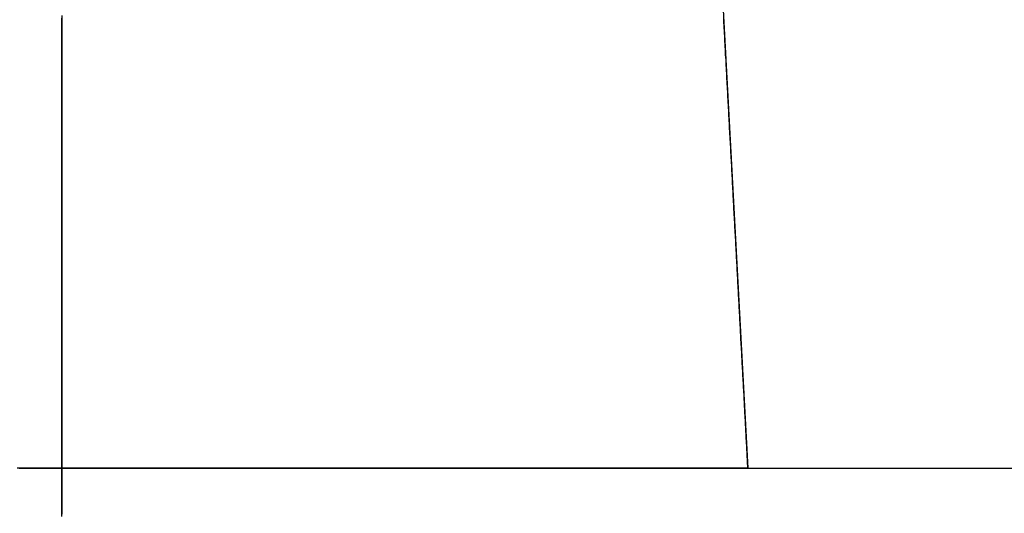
# Model space of a CAD drawing. Extents: x -4.4 to 4.4, y -6.1 to 5.8.
# Tile 13 of 157: x 3.831 to 3.9716, y -4.3195 to -4.2489. Entities that reach past the tile are written whole.
import ezdxf

# ---------------------------------------------------------------- set-up
doc = ezdxf.new("R2010")
doc.units = 0
doc.layers.get('0').update_dxf_attribs({"linetype": 'CONTINUOUS'})

# ---------------------------------------------------------------- blocks, each defined once
blk = doc.blocks.new('*U1')
at = {"extrusion": (0.998558, 0.053686, 0)}
for p, q in [((3.93, -4.22, 5.31), (3.935, -4.313, 5.31)), ((3.935, -4.313, 5.31), (3.935, -4.313, 5.36936))]:
    blk.add_line(p, q, dxfattribs=at)
for p, q in [((3.93, -4.22, 5.31), (3.935, -4.313, 5.31)), ((3.935, -4.313, 5.31), (3.975, -4.313, 5.31))]:
    blk.add_line(p, q)
at = {"extrusion": (0, 1, 0)}
for q in [(3.935, -4.313, 5.36936), (3.975, -4.313, 5.31)]:
    blk.add_line((3.935, -4.313, 5.31), q, dxfattribs=at)
for points in [[(3.837, -4.24834, 4.97589), (3.837, -4.24902, 4.97604), (3.837, -4.2497, 4.9762), (3.837, -4.25038, 4.97636), (3.837, -4.25106, 4.97652), (3.837, -4.25174, 4.97668), (3.837, -4.25241, 4.97684), (3.837, -4.25309, 4.97701), (3.837, -4.25376, 4.97718), (3.837, -4.25444, 4.97735), (3.837, -4.25511, 4.97752), (3.837, -4.25578, 4.97769), (3.837, -4.25645, 4.97787), (3.837, -4.25712, 4.97805), (3.837, -4.25779, 4.97823), (3.837, -4.25845, 4.97841), (3.837, -4.25912, 4.97859), (3.837, -4.25978, 4.97877), (3.837, -4.26045, 4.97896), (3.837, -4.26111, 4.97915), (3.837, -4.26177, 4.97934), (3.837, -4.26243, 4.97953), (3.837, -4.26308, 4.97972), (3.837, -4.26374, 4.97992), (3.837, -4.26439, 4.98011), (3.837, -4.26504, 4.98031), (3.837, -4.2657, 4.98051), (3.837, -4.26634, 4.98071), (3.837, -4.26699, 4.98091), (3.837, -4.26764, 4.98112), (3.837, -4.26828, 4.98132), (3.837, -4.26892, 4.98153), (3.837, -4.26957, 4.98174), (3.837, -4.2702, 4.98195), (3.837, -4.27084, 4.98216), (3.837, -4.27148, 4.98237), (3.837, -4.27211, 4.98259), (3.837, -4.27274, 4.98281), (3.837, -4.27337, 4.98302), (3.837, -4.274, 4.98324), (3.837, -4.27462, 4.98346), (3.837, -4.27525, 4.98368), (3.837, -4.27587, 4.98391), (3.837, -4.27649, 4.98413), (3.837, -4.27711, 4.98436), (3.837, -4.27772, 4.98459), (3.837, -4.27833, 4.98482), (3.837, -4.27895, 4.98505), (3.837, -4.27955, 4.98528), (3.837, -4.28016, 4.98551), (3.837, -4.28076, 4.98574), (3.837, -4.28137, 4.98598), (3.837, -4.28196, 4.98621), (3.837, -4.28256, 4.98645), (3.837, -4.28316, 4.98669), (3.837, -4.28376, 4.98694), (3.837, -4.28437, 4.98719), (3.837, -4.28498, 4.98744), (3.837, -4.28559, 4.9877), (3.837, -4.2862, 4.98796), (3.837, -4.28681, 4.98822), (3.837, -4.28743, 4.98848), (3.837, -4.28805, 4.98875), (3.837, -4.28867, 4.98903), (3.837, -4.28929, 4.9893), (3.837, -4.28991, 4.98958), (3.837, -4.29053, 4.98986), (3.837, -4.29116, 4.99014), (3.837, -4.29178, 4.99043), (3.837, -4.29241, 4.99072), (3.837, -4.29304, 4.99101), (3.837, -4.29366, 4.99131), (3.837, -4.29429, 4.99161), (3.837, -4.29492, 4.99191), (3.837, -4.29555, 4.99221), (3.837, -4.29618, 4.99252), (3.837, -4.29681, 4.99282), (3.837, -4.29744, 4.99313), (3.837, -4.29807, 4.99345), (3.837, -4.2987, 4.99376), (3.837, -4.29933, 4.99408), (3.837, -4.29996, 4.9944), (3.837, -4.30059, 4.99472), (3.837, -4.30121, 4.99504), (3.837, -4.30184, 4.99536), (3.837, -4.30246, 4.99569), (3.837, -4.30309, 4.99602), (3.837, -4.30371, 4.99635), (3.837, -4.30433, 4.99668), (3.837, -4.30495, 4.99701), (3.837, -4.30557, 4.99735), (3.837, -4.30619, 4.99768), (3.837, -4.3068, 4.99802), (3.837, -4.30741, 4.99836), (3.837, -4.30802, 4.9987), (3.837, -4.30863, 4.99904), (3.837, -4.30924, 4.99938), (3.837, -4.30984, 4.99972), (3.837, -4.31044, 5.00007), (3.837, -4.31104, 5.00041), (3.837, -4.31163, 5.00076), (3.837, -4.31223, 5.00111), (3.837, -4.31281, 5.00146), (3.837, -4.3134, 5.0018), (3.837, -4.31398, 5.00215), (3.837, -4.31456, 5.0025), (3.837, -4.31514, 5.00285), (3.837, -4.31571, 5.0032), (3.837, -4.31628, 5.00356), (3.837, -4.31684, 5.00391), (3.837, -4.3174, 5.00426), (3.837, -4.31796, 5.00461), (3.837, -4.31851, 5.00496), (3.837, -4.31906, 5.00532), (3.837, -4.3196, 5.00567)], [(3.837, -4.31991, 5.33434), (3.837, -4.31937, 5.33469), (3.837, -4.31882, 5.33504), (3.837, -4.31827, 5.33539), (3.837, -4.31772, 5.33574), (3.837, -4.31716, 5.3361), (3.837, -4.3166, 5.33645), (3.837, -4.31604, 5.3368), (3.837, -4.31547, 5.33715), (3.837, -4.31489, 5.3375), (3.837, -4.31432, 5.33785), (3.837, -4.31373, 5.3382), (3.837, -4.31315, 5.33855), (3.837, -4.31256, 5.3389), (3.837, -4.31197, 5.33925), (3.837, -4.31138, 5.33959), (3.837, -4.31078, 5.33994), (3.837, -4.31018, 5.34028), (3.837, -4.30958, 5.34063), (3.837, -4.30898, 5.34097), (3.837, -4.30837, 5.34131), (3.837, -4.30776, 5.34165), (3.837, -4.30715, 5.34199), (3.837, -4.30654, 5.34233), (3.837, -4.30592, 5.34267), (3.837, -4.30531, 5.343), (3.837, -4.30469, 5.34334), (3.837, -4.30407, 5.34367), (3.837, -4.30344, 5.344), (3.837, -4.30282, 5.34433), (3.837, -4.3022, 5.34466), (3.837, -4.30157, 5.34498), (3.837, -4.30095, 5.3453), (3.837, -4.30032, 5.34563), (3.837, -4.29969, 5.34595), (3.837, -4.29906, 5.34626), (3.837, -4.29843, 5.34658), (3.837, -4.2978, 5.34689), (3.837, -4.29717, 5.3472), (3.837, -4.29654, 5.34751), (3.837, -4.29591, 5.34782), (3.837, -4.29528, 5.34812), (3.837, -4.29465, 5.34843), (3.837, -4.29403, 5.34873), (3.837, -4.2934, 5.34902), (3.837, -4.29277, 5.34932), (3.837, -4.29214, 5.34961), (3.837, -4.29152, 5.3499), (3.837, -4.29089, 5.35018), (3.837, -4.29027, 5.35047), (3.837, -4.28964, 5.35075), (3.837, -4.28902, 5.35102), (3.837, -4.2884, 5.3513), (3.837, -4.28778, 5.35157), (3.837, -4.28717, 5.35184), (3.837, -4.28655, 5.3521), (3.837, -4.28594, 5.35236), (3.837, -4.28533, 5.35262), (3.837, -4.28472, 5.35287), (3.837, -4.28411, 5.35312), (3.837, -4.28351, 5.35337), (3.837, -4.28291, 5.35361), (3.837, -4.28231, 5.35385), (3.837, -4.28171, 5.35409), (3.837, -4.28111, 5.35433), (3.837, -4.28051, 5.35456), (3.837, -4.2799, 5.3548), (3.837, -4.27929, 5.35503), (3.837, -4.27869, 5.35526), (3.837, -4.27807, 5.35549), (3.837, -4.27746, 5.35572), (3.837, -4.27684, 5.35594), (3.837, -4.27623, 5.35617), (3.837, -4.27561, 5.35639), (3.837, -4.27498, 5.35662), (3.837, -4.27436, 5.35684), (3.837, -4.27373, 5.35706), (3.837, -4.2731, 5.35728), (3.837, -4.27247, 5.35749), (3.837, -4.27184, 5.35771), (3.837, -4.27121, 5.35792), (3.837, -4.27057, 5.35813), (3.837, -4.26993, 5.35835), (3.837, -4.26929, 5.35856), (3.837, -4.26865, 5.35876), (3.837, -4.26801, 5.35897), (3.837, -4.26736, 5.35918), (3.837, -4.26672, 5.35938), (3.837, -4.26607, 5.35958), (3.837, -4.26542, 5.35978), (3.837, -4.26477, 5.35998), (3.837, -4.26411, 5.36018), (3.837, -4.26346, 5.36037), (3.837, -4.2628, 5.36057), (3.837, -4.26214, 5.36076), (3.837, -4.26149, 5.36095), (3.837, -4.26083, 5.36114), (3.837, -4.26016, 5.36133), (3.837, -4.2595, 5.36151), (3.837, -4.25884, 5.36169), (3.837, -4.25817, 5.36188), (3.837, -4.2575, 5.36206), (3.837, -4.25683, 5.36223), (3.837, -4.25617, 5.36241), (3.837, -4.25549, 5.36259), (3.837, -4.25482, 5.36276), (3.837, -4.25415, 5.36293), (3.837, -4.25348, 5.3631), (3.837, -4.2528, 5.36327), (3.837, -4.25213, 5.36343), (3.837, -4.25145, 5.3636), (3.837, -4.25077, 5.36376), (3.837, -4.25009, 5.36392), (3.837, -4.24941, 5.36407), (3.837, -4.24873, 5.36423)], [(3.837, -4.24834, 4.97589), (3.837, -4.24902, 4.97604), (3.837, -4.2497, 4.9762), (3.837, -4.25038, 4.97636), (3.837, -4.25106, 4.97652), (3.837, -4.25174, 4.97668), (3.837, -4.25241, 4.97684), (3.837, -4.25309, 4.97701), (3.837, -4.25376, 4.97718), (3.837, -4.25444, 4.97735), (3.837, -4.25511, 4.97752), (3.837, -4.25578, 4.97769), (3.837, -4.25645, 4.97787), (3.837, -4.25712, 4.97805), (3.837, -4.25779, 4.97823), (3.837, -4.25845, 4.97841), (3.837, -4.25912, 4.97859), (3.837, -4.25978, 4.97877), (3.837, -4.26045, 4.97896), (3.837, -4.26111, 4.97915), (3.837, -4.26177, 4.97934), (3.837, -4.26243, 4.97953), (3.837, -4.26308, 4.97972), (3.837, -4.26374, 4.97992), (3.837, -4.26439, 4.98011), (3.837, -4.26504, 4.98031), (3.837, -4.2657, 4.98051), (3.837, -4.26634, 4.98071), (3.837, -4.26699, 4.98091), (3.837, -4.26764, 4.98112), (3.837, -4.26828, 4.98132), (3.837, -4.26892, 4.98153), (3.837, -4.26957, 4.98174), (3.837, -4.2702, 4.98195), (3.837, -4.27084, 4.98216), (3.837, -4.27148, 4.98237), (3.837, -4.27211, 4.98259), (3.837, -4.27274, 4.98281), (3.837, -4.27337, 4.98302), (3.837, -4.274, 4.98324), (3.837, -4.27462, 4.98346), (3.837, -4.27525, 4.98368), (3.837, -4.27587, 4.98391), (3.837, -4.27649, 4.98413), (3.837, -4.27711, 4.98436), (3.837, -4.27772, 4.98459), (3.837, -4.27833, 4.98482), (3.837, -4.27895, 4.98505), (3.837, -4.27955, 4.98528), (3.837, -4.28016, 4.98551), (3.837, -4.28076, 4.98574), (3.837, -4.28137, 4.98598), (3.837, -4.28196, 4.98621), (3.837, -4.28256, 4.98645), (3.837, -4.28316, 4.98669), (3.837, -4.28376, 4.98694), (3.837, -4.28437, 4.98719), (3.837, -4.28498, 4.98744), (3.837, -4.28559, 4.9877), (3.837, -4.2862, 4.98796), (3.837, -4.28681, 4.98822), (3.837, -4.28743, 4.98848), (3.837, -4.28805, 4.98875), (3.837, -4.28867, 4.98903), (3.837, -4.28929, 4.9893), (3.837, -4.28991, 4.98958), (3.837, -4.29053, 4.98986), (3.837, -4.29116, 4.99014), (3.837, -4.29178, 4.99043), (3.837, -4.29241, 4.99072), (3.837, -4.29304, 4.99101), (3.837, -4.29366, 4.99131), (3.837, -4.29429, 4.99161), (3.837, -4.29492, 4.99191), (3.837, -4.29555, 4.99221), (3.837, -4.29618, 4.99252), (3.837, -4.29681, 4.99282), (3.837, -4.29744, 4.99313), (3.837, -4.29807, 4.99345), (3.837, -4.2987, 4.99376), (3.837, -4.29933, 4.99408), (3.837, -4.29996, 4.9944), (3.837, -4.30059, 4.99472), (3.837, -4.30121, 4.99504), (3.837, -4.30184, 4.99536), (3.837, -4.30246, 4.99569), (3.837, -4.30309, 4.99602), (3.837, -4.30371, 4.99635), (3.837, -4.30433, 4.99668), (3.837, -4.30495, 4.99701), (3.837, -4.30557, 4.99735), (3.837, -4.30619, 4.99768), (3.837, -4.3068, 4.99802), (3.837, -4.30741, 4.99836), (3.837, -4.30802, 4.9987), (3.837, -4.30863, 4.99904), (3.837, -4.30924, 4.99938), (3.837, -4.30984, 4.99972), (3.837, -4.31044, 5.00007), (3.837, -4.31104, 5.00041), (3.837, -4.31163, 5.00076), (3.837, -4.31223, 5.00111), (3.837, -4.31281, 5.00146), (3.837, -4.3134, 5.0018), (3.837, -4.31398, 5.00215), (3.837, -4.31456, 5.0025), (3.837, -4.31514, 5.00285), (3.837, -4.31571, 5.0032), (3.837, -4.31628, 5.00356), (3.837, -4.31684, 5.00391), (3.837, -4.3174, 5.00426), (3.837, -4.31796, 5.00461), (3.837, -4.31851, 5.00496), (3.837, -4.31906, 5.00532), (3.837, -4.3196, 5.00567)], [(3.837, -4.31991, 5.33434), (3.837, -4.31937, 5.33469), (3.837, -4.31882, 5.33504), (3.837, -4.31827, 5.33539), (3.837, -4.31772, 5.33574), (3.837, -4.31716, 5.3361), (3.837, -4.3166, 5.33645), (3.837, -4.31604, 5.3368), (3.837, -4.31547, 5.33715), (3.837, -4.31489, 5.3375), (3.837, -4.31432, 5.33785), (3.837, -4.31373, 5.3382), (3.837, -4.31315, 5.33855), (3.837, -4.31256, 5.3389), (3.837, -4.31197, 5.33925), (3.837, -4.31138, 5.33959), (3.837, -4.31078, 5.33994), (3.837, -4.31018, 5.34028), (3.837, -4.30958, 5.34063), (3.837, -4.30898, 5.34097), (3.837, -4.30837, 5.34131), (3.837, -4.30776, 5.34165), (3.837, -4.30715, 5.34199), (3.837, -4.30654, 5.34233), (3.837, -4.30592, 5.34267), (3.837, -4.30531, 5.343), (3.837, -4.30469, 5.34334), (3.837, -4.30407, 5.34367), (3.837, -4.30344, 5.344), (3.837, -4.30282, 5.34433), (3.837, -4.3022, 5.34466), (3.837, -4.30157, 5.34498), (3.837, -4.30095, 5.3453), (3.837, -4.30032, 5.34563), (3.837, -4.29969, 5.34595), (3.837, -4.29906, 5.34626), (3.837, -4.29843, 5.34658), (3.837, -4.2978, 5.34689), (3.837, -4.29717, 5.3472), (3.837, -4.29654, 5.34751), (3.837, -4.29591, 5.34782), (3.837, -4.29528, 5.34812), (3.837, -4.29465, 5.34843), (3.837, -4.29403, 5.34873), (3.837, -4.2934, 5.34902), (3.837, -4.29277, 5.34932), (3.837, -4.29214, 5.34961), (3.837, -4.29152, 5.3499), (3.837, -4.29089, 5.35018), (3.837, -4.29027, 5.35047), (3.837, -4.28964, 5.35075), (3.837, -4.28902, 5.35102), (3.837, -4.2884, 5.3513), (3.837, -4.28778, 5.35157), (3.837, -4.28717, 5.35184), (3.837, -4.28655, 5.3521), (3.837, -4.28594, 5.35236), (3.837, -4.28533, 5.35262), (3.837, -4.28472, 5.35287), (3.837, -4.28411, 5.35312), (3.837, -4.28351, 5.35337), (3.837, -4.28291, 5.35361), (3.837, -4.28231, 5.35385), (3.837, -4.28171, 5.35409), (3.837, -4.28111, 5.35433), (3.837, -4.28051, 5.35456), (3.837, -4.2799, 5.3548), (3.837, -4.27929, 5.35503), (3.837, -4.27869, 5.35526), (3.837, -4.27807, 5.35549), (3.837, -4.27746, 5.35572), (3.837, -4.27684, 5.35594), (3.837, -4.27623, 5.35617), (3.837, -4.27561, 5.35639), (3.837, -4.27498, 5.35662), (3.837, -4.27436, 5.35684), (3.837, -4.27373, 5.35706), (3.837, -4.2731, 5.35728), (3.837, -4.27247, 5.35749), (3.837, -4.27184, 5.35771), (3.837, -4.27121, 5.35792), (3.837, -4.27057, 5.35813), (3.837, -4.26993, 5.35835), (3.837, -4.26929, 5.35856), (3.837, -4.26865, 5.35876), (3.837, -4.26801, 5.35897), (3.837, -4.26736, 5.35918), (3.837, -4.26672, 5.35938), (3.837, -4.26607, 5.35958), (3.837, -4.26542, 5.35978), (3.837, -4.26477, 5.35998), (3.837, -4.26411, 5.36018), (3.837, -4.26346, 5.36037), (3.837, -4.2628, 5.36057), (3.837, -4.26214, 5.36076), (3.837, -4.26149, 5.36095), (3.837, -4.26083, 5.36114), (3.837, -4.26016, 5.36133), (3.837, -4.2595, 5.36151), (3.837, -4.25884, 5.36169), (3.837, -4.25817, 5.36188), (3.837, -4.2575, 5.36206), (3.837, -4.25683, 5.36223), (3.837, -4.25617, 5.36241), (3.837, -4.25549, 5.36259), (3.837, -4.25482, 5.36276), (3.837, -4.25415, 5.36293), (3.837, -4.25348, 5.3631), (3.837, -4.2528, 5.36327), (3.837, -4.25213, 5.36343), (3.837, -4.25145, 5.3636), (3.837, -4.25077, 5.36376), (3.837, -4.25009, 5.36392), (3.837, -4.24941, 5.36407), (3.837, -4.24873, 5.36423)], [(3.935, -4.313, 5.36936), (3.93498, -4.31267, 5.36951), (3.93496, -4.31235, 5.36966), (3.93495, -4.31202, 5.36982), (3.93493, -4.3117, 5.36997), (3.93491, -4.31137, 5.37012), (3.93489, -4.31104, 5.37027), (3.93488, -4.31072, 5.37042), (3.93486, -4.31039, 5.37056), (3.93484, -4.31007, 5.37071), (3.93483, -4.30975, 5.37086), (3.93481, -4.30942, 5.371), (3.93479, -4.3091, 5.37115), (3.93477, -4.30877, 5.37129), (3.93476, -4.30845, 5.37144), (3.93474, -4.30812, 5.37158), (3.93472, -4.3078, 5.37172), (3.9347, -4.30747, 5.37187), (3.93469, -4.30715, 5.37201), (3.93467, -4.30682, 5.37215), (3.93465, -4.30649, 5.37229), (3.93463, -4.30616, 5.37244), (3.93461, -4.30583, 5.37258), (3.9346, -4.3055, 5.37272), (3.93458, -4.30517, 5.37286), (3.93456, -4.30484, 5.373), (3.93454, -4.30451, 5.37314), (3.93453, -4.30418, 5.37327), (3.93451, -4.30384, 5.37341), (3.93449, -4.30351, 5.37355), (3.93447, -4.30318, 5.37369), (3.93445, -4.30284, 5.37383), (3.93444, -4.30251, 5.37396), (3.93442, -4.30217, 5.3741), (3.9344, -4.30184, 5.37423), (3.93438, -4.3015, 5.37437), (3.93436, -4.30116, 5.37451), (3.93435, -4.30082, 5.37464), (3.93433, -4.30049, 5.37477), (3.93431, -4.30015, 5.37491), (3.93429, -4.29981, 5.37504), (3.93427, -4.29947, 5.37517), (3.93425, -4.29913, 5.37531), (3.93424, -4.29879, 5.37544), (3.93422, -4.29845, 5.37557), (3.9342, -4.2981, 5.3757), (3.93418, -4.29776, 5.37583), (3.93416, -4.29742, 5.37596), (3.93414, -4.29708, 5.37609), (3.93413, -4.29673, 5.37622), (3.93411, -4.29639, 5.37635), (3.93409, -4.29604, 5.37648), (3.93407, -4.2957, 5.3766), (3.93405, -4.29535, 5.37673), (3.93403, -4.29501, 5.37686), (3.93401, -4.29466, 5.37699), (3.934, -4.29431, 5.37711), (3.93398, -4.29396, 5.37724), (3.93396, -4.29362, 5.37736), (3.93394, -4.29327, 5.37749), (3.93392, -4.29292, 5.37761), (3.9339, -4.29257, 5.37773), (3.93388, -4.29222, 5.37786), (3.93386, -4.29187, 5.37798), (3.93385, -4.29152, 5.3781), (3.93383, -4.29117, 5.37822), (3.93381, -4.29081, 5.37834), (3.93379, -4.29046, 5.37847), (3.93377, -4.29011, 5.37859), (3.93375, -4.28976, 5.37871), (3.93373, -4.2894, 5.37882), (3.93371, -4.28905, 5.37894), (3.93369, -4.2887, 5.37906), (3.93367, -4.28834, 5.37918), (3.93366, -4.28799, 5.3793), (3.93364, -4.28763, 5.37941), (3.93362, -4.28727, 5.37953), (3.9336, -4.28692, 5.37964), (3.93358, -4.28656, 5.37976), (3.93356, -4.2862, 5.37987), (3.93354, -4.28585, 5.37999), (3.93352, -4.28549, 5.3801), (3.9335, -4.28513, 5.38022), (3.93348, -4.28477, 5.38033), (3.93346, -4.28441, 5.38044), (3.93344, -4.28405, 5.38055), (3.93342, -4.28369, 5.38066), (3.9334, -4.28333, 5.38077), (3.93339, -4.28297, 5.38088), (3.93337, -4.28261, 5.38099), (3.93335, -4.28225, 5.3811), (3.93333, -4.28189, 5.38121), (3.93331, -4.28153, 5.38132), (3.93329, -4.28116, 5.38142), (3.93327, -4.2808, 5.38153), (3.93325, -4.28044, 5.38164), (3.93323, -4.28007, 5.38174), (3.93321, -4.27971, 5.38185), (3.93319, -4.27935, 5.38195), (3.93317, -4.27898, 5.38206), (3.93315, -4.27862, 5.38216), (3.93313, -4.27825, 5.38226), (3.93311, -4.27788, 5.38237), (3.93309, -4.27752, 5.38247), (3.93307, -4.27715, 5.38257), (3.93305, -4.27679, 5.38267), (3.93303, -4.27642, 5.38277), (3.93301, -4.27605, 5.38287), (3.93299, -4.27568, 5.38297), (3.93297, -4.27532, 5.38307), (3.93295, -4.27495, 5.38317), (3.93293, -4.27458, 5.38326), (3.93291, -4.27421, 5.38336), (3.93289, -4.27384, 5.38346), (3.93287, -4.27347, 5.38355), (3.93286, -4.2731, 5.38365), (3.93284, -4.27273, 5.38374), (3.93282, -4.27236, 5.38383), (3.9328, -4.27199, 5.38393), (3.93278, -4.27162, 5.38402), (3.93276, -4.27125, 5.38411), (3.93274, -4.27088, 5.3842), (3.93272, -4.27051, 5.3843), (3.9327, -4.27014, 5.38439), (3.93268, -4.26976, 5.38448), (3.93266, -4.26939, 5.38457), (3.93264, -4.26902, 5.38465), (3.93262, -4.26865, 5.38474), (3.9326, -4.26827, 5.38483), (3.93258, -4.2679, 5.38492), (3.93256, -4.26753, 5.385), (3.93254, -4.26715, 5.38509), (3.93252, -4.26678, 5.38517), (3.93249, -4.2664, 5.38526), (3.93247, -4.26603, 5.38534), (3.93245, -4.26566, 5.38542), (3.93243, -4.26528, 5.38551), (3.93241, -4.26491, 5.38559), (3.93239, -4.26453, 5.38567), (3.93237, -4.26415, 5.38575), (3.93235, -4.26378, 5.38583), (3.93233, -4.2634, 5.38591), (3.93231, -4.26303, 5.38599), (3.93229, -4.26265, 5.38607), (3.93227, -4.26227, 5.38615), (3.93225, -4.2619, 5.38622), (3.93223, -4.26152, 5.3863), (3.93221, -4.26114, 5.38638), (3.93219, -4.26076, 5.38645), (3.93217, -4.26039, 5.38652), (3.93215, -4.26001, 5.3866), (3.93213, -4.25963, 5.38667), (3.93211, -4.25925, 5.38674), (3.93209, -4.25887, 5.38682), (3.93207, -4.2585, 5.38689), (3.93205, -4.25812, 5.38696), (3.93203, -4.25774, 5.38703), (3.93201, -4.25736, 5.3871), (3.93199, -4.25698, 5.38717), (3.93197, -4.2566, 5.38723), (3.93195, -4.25622, 5.3873), (3.93193, -4.25584, 5.38737), (3.93191, -4.25546, 5.38743), (3.93189, -4.25508, 5.3875), (3.93187, -4.2547, 5.38756), (3.93185, -4.25432, 5.38763), (3.93182, -4.25394, 5.38769), (3.9318, -4.25356, 5.38775), (3.93178, -4.25318, 5.38782), (3.93176, -4.2528, 5.38788), (3.93174, -4.25242, 5.38794), (3.93172, -4.25204, 5.388), (3.9317, -4.25166, 5.38806), (3.93168, -4.25127, 5.38812), (3.93166, -4.25089, 5.38817), (3.93164, -4.25051, 5.38823), (3.93162, -4.25013, 5.38829), (3.9316, -4.24975, 5.38834), (3.93158, -4.24937, 5.3884), (3.93156, -4.24898, 5.38845), (3.93154, -4.2486, 5.38851)], [(3.935, -4.313, 5.36936), (3.93498, -4.31267, 5.36951), (3.93496, -4.31235, 5.36966), (3.93495, -4.31202, 5.36982), (3.93493, -4.3117, 5.36997), (3.93491, -4.31137, 5.37012), (3.93489, -4.31104, 5.37027), (3.93488, -4.31072, 5.37042), (3.93486, -4.31039, 5.37056), (3.93484, -4.31007, 5.37071), (3.93483, -4.30975, 5.37086), (3.93481, -4.30942, 5.371), (3.93479, -4.3091, 5.37115), (3.93477, -4.30877, 5.37129), (3.93476, -4.30845, 5.37144), (3.93474, -4.30812, 5.37158), (3.93472, -4.3078, 5.37172), (3.9347, -4.30747, 5.37187), (3.93469, -4.30715, 5.37201), (3.93467, -4.30682, 5.37215), (3.93465, -4.30649, 5.37229), (3.93463, -4.30616, 5.37244), (3.93461, -4.30583, 5.37258), (3.9346, -4.3055, 5.37272), (3.93458, -4.30517, 5.37286), (3.93456, -4.30484, 5.373), (3.93454, -4.30451, 5.37314), (3.93453, -4.30418, 5.37327), (3.93451, -4.30384, 5.37341), (3.93449, -4.30351, 5.37355), (3.93447, -4.30318, 5.37369), (3.93445, -4.30284, 5.37383), (3.93444, -4.30251, 5.37396), (3.93442, -4.30217, 5.3741), (3.9344, -4.30184, 5.37423), (3.93438, -4.3015, 5.37437), (3.93436, -4.30116, 5.37451), (3.93435, -4.30082, 5.37464), (3.93433, -4.30049, 5.37477), (3.93431, -4.30015, 5.37491), (3.93429, -4.29981, 5.37504), (3.93427, -4.29947, 5.37517), (3.93425, -4.29913, 5.37531), (3.93424, -4.29879, 5.37544), (3.93422, -4.29845, 5.37557), (3.9342, -4.2981, 5.3757), (3.93418, -4.29776, 5.37583), (3.93416, -4.29742, 5.37596), (3.93414, -4.29708, 5.37609), (3.93413, -4.29673, 5.37622), (3.93411, -4.29639, 5.37635), (3.93409, -4.29604, 5.37648), (3.93407, -4.2957, 5.3766), (3.93405, -4.29535, 5.37673), (3.93403, -4.29501, 5.37686), (3.93401, -4.29466, 5.37699), (3.934, -4.29431, 5.37711), (3.93398, -4.29396, 5.37724), (3.93396, -4.29362, 5.37736), (3.93394, -4.29327, 5.37749), (3.93392, -4.29292, 5.37761), (3.9339, -4.29257, 5.37773), (3.93388, -4.29222, 5.37786), (3.93386, -4.29187, 5.37798), (3.93385, -4.29152, 5.3781), (3.93383, -4.29117, 5.37822), (3.93381, -4.29081, 5.37834), (3.93379, -4.29046, 5.37847), (3.93377, -4.29011, 5.37859), (3.93375, -4.28976, 5.37871), (3.93373, -4.2894, 5.37882), (3.93371, -4.28905, 5.37894), (3.93369, -4.2887, 5.37906), (3.93367, -4.28834, 5.37918), (3.93366, -4.28799, 5.3793), (3.93364, -4.28763, 5.37941), (3.93362, -4.28727, 5.37953), (3.9336, -4.28692, 5.37964), (3.93358, -4.28656, 5.37976), (3.93356, -4.2862, 5.37987), (3.93354, -4.28585, 5.37999), (3.93352, -4.28549, 5.3801), (3.9335, -4.28513, 5.38022), (3.93348, -4.28477, 5.38033), (3.93346, -4.28441, 5.38044), (3.93344, -4.28405, 5.38055), (3.93342, -4.28369, 5.38066), (3.9334, -4.28333, 5.38077), (3.93339, -4.28297, 5.38088), (3.93337, -4.28261, 5.38099), (3.93335, -4.28225, 5.3811), (3.93333, -4.28189, 5.38121), (3.93331, -4.28153, 5.38132), (3.93329, -4.28116, 5.38142), (3.93327, -4.2808, 5.38153), (3.93325, -4.28044, 5.38164), (3.93323, -4.28007, 5.38174), (3.93321, -4.27971, 5.38185), (3.93319, -4.27935, 5.38195), (3.93317, -4.27898, 5.38206), (3.93315, -4.27862, 5.38216), (3.93313, -4.27825, 5.38226), (3.93311, -4.27788, 5.38237), (3.93309, -4.27752, 5.38247), (3.93307, -4.27715, 5.38257), (3.93305, -4.27679, 5.38267), (3.93303, -4.27642, 5.38277), (3.93301, -4.27605, 5.38287), (3.93299, -4.27568, 5.38297), (3.93297, -4.27532, 5.38307), (3.93295, -4.27495, 5.38317), (3.93293, -4.27458, 5.38326), (3.93291, -4.27421, 5.38336), (3.93289, -4.27384, 5.38346), (3.93287, -4.27347, 5.38355), (3.93286, -4.2731, 5.38365), (3.93284, -4.27273, 5.38374), (3.93282, -4.27236, 5.38383), (3.9328, -4.27199, 5.38393), (3.93278, -4.27162, 5.38402), (3.93276, -4.27125, 5.38411), (3.93274, -4.27088, 5.3842), (3.93272, -4.27051, 5.3843), (3.9327, -4.27014, 5.38439), (3.93268, -4.26976, 5.38448), (3.93266, -4.26939, 5.38457), (3.93264, -4.26902, 5.38465), (3.93262, -4.26865, 5.38474), (3.9326, -4.26827, 5.38483), (3.93258, -4.2679, 5.38492), (3.93256, -4.26753, 5.385), (3.93254, -4.26715, 5.38509), (3.93252, -4.26678, 5.38517), (3.93249, -4.2664, 5.38526), (3.93247, -4.26603, 5.38534), (3.93245, -4.26566, 5.38542), (3.93243, -4.26528, 5.38551), (3.93241, -4.26491, 5.38559), (3.93239, -4.26453, 5.38567), (3.93237, -4.26415, 5.38575), (3.93235, -4.26378, 5.38583), (3.93233, -4.2634, 5.38591), (3.93231, -4.26303, 5.38599), (3.93229, -4.26265, 5.38607), (3.93227, -4.26227, 5.38615), (3.93225, -4.2619, 5.38622), (3.93223, -4.26152, 5.3863), (3.93221, -4.26114, 5.38638), (3.93219, -4.26076, 5.38645), (3.93217, -4.26039, 5.38652), (3.93215, -4.26001, 5.3866), (3.93213, -4.25963, 5.38667), (3.93211, -4.25925, 5.38674), (3.93209, -4.25887, 5.38682), (3.93207, -4.2585, 5.38689), (3.93205, -4.25812, 5.38696), (3.93203, -4.25774, 5.38703), (3.93201, -4.25736, 5.3871), (3.93199, -4.25698, 5.38717), (3.93197, -4.2566, 5.38723), (3.93195, -4.25622, 5.3873), (3.93193, -4.25584, 5.38737), (3.93191, -4.25546, 5.38743), (3.93189, -4.25508, 5.3875), (3.93187, -4.2547, 5.38756), (3.93185, -4.25432, 5.38763), (3.93182, -4.25394, 5.38769), (3.9318, -4.25356, 5.38775), (3.93178, -4.25318, 5.38782), (3.93176, -4.2528, 5.38788), (3.93174, -4.25242, 5.38794), (3.93172, -4.25204, 5.388), (3.9317, -4.25166, 5.38806), (3.93168, -4.25127, 5.38812), (3.93166, -4.25089, 5.38817), (3.93164, -4.25051, 5.38823), (3.93162, -4.25013, 5.38829), (3.9316, -4.24975, 5.38834), (3.93158, -4.24937, 5.3884), (3.93156, -4.24898, 5.38845), (3.93154, -4.2486, 5.38851)], [(3.935, -4.313, 5.36935), (3.93432, -4.313, 5.36929), (3.93363, -4.313, 5.36923), (3.93295, -4.313, 5.36917), (3.93227, -4.313, 5.36911), (3.93158, -4.313, 5.36905), (3.93089, -4.313, 5.36898), (3.93021, -4.313, 5.36891), (3.92952, -4.313, 5.36884), (3.92883, -4.313, 5.36877), (3.92814, -4.313, 5.3687), (3.92745, -4.313, 5.36862), (3.92676, -4.313, 5.36855), (3.92608, -4.313, 5.36847), (3.92539, -4.313, 5.36838), (3.92469, -4.313, 5.3683), (3.924, -4.313, 5.36821), (3.92331, -4.313, 5.36813), (3.92262, -4.313, 5.36804), (3.92193, -4.313, 5.36795), (3.92124, -4.313, 5.36785), (3.92055, -4.313, 5.36776), (3.91986, -4.313, 5.36766), (3.91916, -4.313, 5.36756), (3.91847, -4.313, 5.36746), (3.91778, -4.313, 5.36735), (3.91709, -4.313, 5.36725), (3.9164, -4.313, 5.36714), (3.9157, -4.313, 5.36703), (3.91501, -4.313, 5.36692), (3.91432, -4.313, 5.3668), (3.91363, -4.313, 5.36669), (3.91294, -4.313, 5.36657), (3.91225, -4.313, 5.36645), (3.91156, -4.313, 5.36632), (3.91087, -4.313, 5.3662), (3.91018, -4.313, 5.36607), (3.90949, -4.313, 5.36594), (3.9088, -4.313, 5.36581), (3.90812, -4.313, 5.36568), (3.90743, -4.313, 5.36554), (3.90674, -4.313, 5.36541), (3.90605, -4.313, 5.36527), (3.90537, -4.313, 5.36512), (3.90468, -4.313, 5.36498), (3.904, -4.313, 5.36483), (3.90332, -4.313, 5.36469), (3.90263, -4.313, 5.36454), (3.90195, -4.313, 5.36438), (3.90127, -4.313, 5.36423), (3.90059, -4.313, 5.36407), (3.89991, -4.313, 5.36392), (3.89923, -4.313, 5.36376), (3.89855, -4.313, 5.3636), (3.89787, -4.313, 5.36343), (3.8972, -4.313, 5.36327), (3.89652, -4.313, 5.3631), (3.89585, -4.313, 5.36293), (3.89518, -4.313, 5.36276), (3.89451, -4.313, 5.36259), (3.89383, -4.313, 5.36241), (3.89317, -4.313, 5.36223), (3.8925, -4.313, 5.36206), (3.89183, -4.313, 5.36188), (3.89116, -4.313, 5.36169), (3.8905, -4.313, 5.36151), (3.88984, -4.313, 5.36133), (3.88917, -4.313, 5.36114), (3.88851, -4.313, 5.36095), (3.88786, -4.313, 5.36076), (3.8872, -4.313, 5.36057), (3.88654, -4.313, 5.36037), (3.88589, -4.313, 5.36018), (3.88523, -4.313, 5.35998), (3.88458, -4.313, 5.35978), (3.88393, -4.313, 5.35958), (3.88328, -4.313, 5.35938), (3.88264, -4.313, 5.35918), (3.88199, -4.313, 5.35897), (3.88135, -4.313, 5.35876), (3.88071, -4.313, 5.35856), (3.88007, -4.313, 5.35835), (3.87943, -4.313, 5.35813), (3.87879, -4.313, 5.35792), (3.87816, -4.313, 5.35771), (3.87753, -4.313, 5.35749), (3.8769, -4.313, 5.35728), (3.87627, -4.313, 5.35706), (3.87564, -4.313, 5.35684), (3.87502, -4.313, 5.35662), (3.87439, -4.313, 5.35639), (3.87377, -4.313, 5.35617), (3.87316, -4.313, 5.35594), (3.87254, -4.313, 5.35572), (3.87193, -4.313, 5.35549), (3.87131, -4.313, 5.35526), (3.87071, -4.313, 5.35503), (3.8701, -4.313, 5.3548), (3.86949, -4.313, 5.35456), (3.86889, -4.313, 5.35433), (3.86829, -4.313, 5.35409), (3.86769, -4.313, 5.35385), (3.86709, -4.313, 5.35361), (3.86649, -4.313, 5.35337), (3.86589, -4.313, 5.35312), (3.86528, -4.313, 5.35287), (3.86467, -4.313, 5.35262), (3.86406, -4.313, 5.35236), (3.86345, -4.313, 5.3521), (3.86283, -4.313, 5.35184), (3.86222, -4.313, 5.35157), (3.8616, -4.313, 5.3513), (3.86098, -4.313, 5.35102), (3.86036, -4.313, 5.35075), (3.85973, -4.313, 5.35047), (3.85911, -4.313, 5.35018), (3.85848, -4.313, 5.3499), (3.85786, -4.313, 5.34961), (3.85723, -4.313, 5.34932), (3.8566, -4.313, 5.34902), (3.85597, -4.313, 5.34873), (3.85535, -4.313, 5.34843), (3.85472, -4.313, 5.34812), (3.85409, -4.313, 5.34782), (3.85346, -4.313, 5.34751), (3.85283, -4.313, 5.3472), (3.8522, -4.313, 5.34689), (3.85157, -4.313, 5.34658), (3.85094, -4.313, 5.34626), (3.85031, -4.313, 5.34595), (3.84968, -4.313, 5.34563), (3.84905, -4.313, 5.3453), (3.84843, -4.313, 5.34498), (3.8478, -4.313, 5.34466), (3.84718, -4.313, 5.34433), (3.84656, -4.313, 5.344), (3.84593, -4.313, 5.34367), (3.84531, -4.313, 5.34334), (3.84469, -4.313, 5.343), (3.84408, -4.313, 5.34267), (3.84346, -4.313, 5.34233), (3.84285, -4.313, 5.34199), (3.84224, -4.313, 5.34165), (3.84163, -4.313, 5.34131), (3.84102, -4.313, 5.34097), (3.84042, -4.313, 5.34063), (3.83982, -4.313, 5.34028), (3.83922, -4.313, 5.33994), (3.83862, -4.313, 5.33959), (3.83803, -4.313, 5.33925), (3.83744, -4.313, 5.3389), (3.83685, -4.313, 5.33855), (3.83627, -4.313, 5.3382), (3.83568, -4.313, 5.33785), (3.83511, -4.313, 5.3375), (3.83453, -4.313, 5.33715), (3.83396, -4.313, 5.3368), (3.8334, -4.313, 5.33645), (3.83284, -4.313, 5.3361), (3.83228, -4.313, 5.33574), (3.83173, -4.313, 5.33539), (3.83118, -4.313, 5.33504), (3.83063, -4.313, 5.33469)], [(3.83094, -4.313, 5.00532), (3.83149, -4.313, 5.00496), (3.83204, -4.313, 5.00461), (3.8326, -4.313, 5.00426), (3.83316, -4.313, 5.00391), (3.83372, -4.313, 5.00356), (3.83429, -4.313, 5.0032), (3.83486, -4.313, 5.00285), (3.83544, -4.313, 5.0025), (3.83602, -4.313, 5.00215), (3.8366, -4.313, 5.0018), (3.83719, -4.313, 5.00146), (3.83777, -4.313, 5.00111), (3.83837, -4.313, 5.00076), (3.83896, -4.313, 5.00041), (3.83956, -4.313, 5.00007), (3.84016, -4.313, 4.99972), (3.84076, -4.313, 4.99938), (3.84137, -4.313, 4.99904), (3.84198, -4.313, 4.9987), (3.84259, -4.313, 4.99836), (3.8432, -4.313, 4.99802), (3.84381, -4.313, 4.99768), (3.84443, -4.313, 4.99735), (3.84505, -4.313, 4.99701), (3.84567, -4.313, 4.99668), (3.84629, -4.313, 4.99635), (3.84691, -4.313, 4.99602), (3.84754, -4.313, 4.99569), (3.84816, -4.313, 4.99536), (3.84879, -4.313, 4.99504), (3.84941, -4.313, 4.99472), (3.85004, -4.313, 4.9944), (3.85067, -4.313, 4.99408), (3.8513, -4.313, 4.99376), (3.85193, -4.313, 4.99345), (3.85256, -4.313, 4.99313), (3.85319, -4.313, 4.99282), (3.85382, -4.313, 4.99252), (3.85445, -4.313, 4.99221), (3.85508, -4.313, 4.99191), (3.85571, -4.313, 4.99161), (3.85634, -4.313, 4.99131), (3.85696, -4.313, 4.99101), (3.85759, -4.313, 4.99072), (3.85822, -4.313, 4.99043), (3.85884, -4.313, 4.99014), (3.85947, -4.313, 4.98986), (3.86009, -4.313, 4.98958), (3.86071, -4.313, 4.9893), (3.86133, -4.313, 4.98903), (3.86195, -4.313, 4.98875), (3.86257, -4.313, 4.98848), (3.86319, -4.313, 4.98822), (3.8638, -4.313, 4.98796), (3.86441, -4.313, 4.9877), (3.86502, -4.313, 4.98744), (3.86563, -4.313, 4.98719), (3.86624, -4.313, 4.98694), (3.86684, -4.313, 4.98669), (3.86744, -4.313, 4.98645), (3.86804, -4.313, 4.98621), (3.86863, -4.313, 4.98598), (3.86924, -4.313, 4.98574), (3.86984, -4.313, 4.98551), (3.87045, -4.313, 4.98528), (3.87105, -4.313, 4.98505), (3.87167, -4.313, 4.98482), (3.87228, -4.313, 4.98459), (3.87289, -4.313, 4.98436), (3.87351, -4.313, 4.98413), (3.87413, -4.313, 4.98391), (3.87475, -4.313, 4.98368), (3.87538, -4.313, 4.98346), (3.876, -4.313, 4.98324), (3.87663, -4.313, 4.98302), (3.87726, -4.313, 4.98281), (3.87789, -4.313, 4.98259), (3.87852, -4.313, 4.98237), (3.87916, -4.313, 4.98216), (3.8798, -4.313, 4.98195), (3.88043, -4.313, 4.98174), (3.88108, -4.313, 4.98153), (3.88172, -4.313, 4.98132), (3.88236, -4.313, 4.98112), (3.88301, -4.313, 4.98091), (3.88366, -4.313, 4.98071), (3.8843, -4.313, 4.98051), (3.88496, -4.313, 4.98031), (3.88561, -4.313, 4.98011), (3.88626, -4.313, 4.97992), (3.88692, -4.313, 4.97972), (3.88757, -4.313, 4.97953), (3.88823, -4.313, 4.97934), (3.88889, -4.313, 4.97915), (3.88955, -4.313, 4.97896), (3.89022, -4.313, 4.97877), (3.89088, -4.313, 4.97859), (3.89155, -4.313, 4.97841), (3.89221, -4.313, 4.97823), (3.89288, -4.313, 4.97805), (3.89355, -4.313, 4.97787), (3.89422, -4.313, 4.97769), (3.89489, -4.313, 4.97752), (3.89556, -4.313, 4.97735), (3.89624, -4.313, 4.97718), (3.89691, -4.313, 4.97701), (3.89759, -4.313, 4.97684), (3.89826, -4.313, 4.97668), (3.89894, -4.313, 4.97652), (3.89962, -4.313, 4.97636), (3.9003, -4.313, 4.9762), (3.90098, -4.313, 4.97604), (3.90166, -4.313, 4.97589), (3.90234, -4.313, 4.97573), (3.90302, -4.313, 4.97558), (3.90371, -4.313, 4.97543), (3.90439, -4.313, 4.97529), (3.90508, -4.313, 4.97514), (3.90576, -4.313, 4.975), (3.90645, -4.313, 4.97486), (3.90713, -4.313, 4.97472), (3.90782, -4.313, 4.97458), (3.90851, -4.313, 4.97445), (3.9092, -4.313, 4.97432), (3.90989, -4.313, 4.97419), (3.91058, -4.313, 4.97406), (3.91127, -4.313, 4.97393), (3.91196, -4.313, 4.97381), (3.91265, -4.313, 4.97369), (3.91334, -4.313, 4.97357), (3.91403, -4.313, 4.97345), (3.91472, -4.313, 4.97334), (3.91541, -4.313, 4.97322), (3.9161, -4.313, 4.97311), (3.91679, -4.313, 4.973), (3.91748, -4.313, 4.9729), (3.91818, -4.313, 4.97279), (3.91887, -4.313, 4.97269), (3.91956, -4.313, 4.97259), (3.92025, -4.313, 4.97249), (3.92094, -4.313, 4.97239), (3.92164, -4.313, 4.9723), (3.92233, -4.313, 4.97221), (3.92302, -4.313, 4.97212), (3.92371, -4.313, 4.97203), (3.9244, -4.313, 4.97194), (3.92509, -4.313, 4.97186), (3.92578, -4.313, 4.97177), (3.92647, -4.313, 4.97169), (3.92716, -4.313, 4.97162), (3.92785, -4.313, 4.97154), (3.92854, -4.313, 4.97146), (3.92923, -4.313, 4.97139), (3.92991, -4.313, 4.97132), (3.9306, -4.313, 4.97125), (3.93129, -4.313, 4.97119), (3.93197, -4.313, 4.97112), (3.93266, -4.313, 4.97106), (3.93334, -4.313, 4.971), (3.93403, -4.313, 4.97094), (3.93471, -4.313, 4.97088), (3.93539, -4.313, 4.97083), (3.93607, -4.313, 4.97078), (3.93675, -4.313, 4.97072), (3.93743, -4.313, 4.97068), (3.93811, -4.313, 4.97063), (3.93879, -4.313, 4.97058), (3.93947, -4.313, 4.97054), (3.94014, -4.313, 4.9705), (3.94082, -4.313, 4.97046), (3.94149, -4.313, 4.97042), (3.94216, -4.313, 4.97038), (3.94284, -4.313, 4.97035), (3.94351, -4.313, 4.97032), (3.94417, -4.313, 4.97029), (3.94484, -4.313, 4.97026), (3.94551, -4.313, 4.97023), (3.94617, -4.313, 4.97021), (3.94684, -4.313, 4.97018), (3.9475, -4.313, 4.97016), (3.94816, -4.313, 4.97014), (3.94882, -4.313, 4.97012), (3.94948, -4.313, 4.97011), (3.95013, -4.313, 4.97009), (3.95079, -4.313, 4.97008), (3.95144, -4.313, 4.97007), (3.95209, -4.313, 4.97006), (3.95274, -4.313, 4.97006), (3.95339, -4.313, 4.97005), (3.95403, -4.313, 4.97005), (3.95468, -4.313, 4.97005), (3.95532, -4.313, 4.97005), (3.95597, -4.313, 4.97005), (3.95661, -4.313, 4.97005), (3.95726, -4.313, 4.97006), (3.95791, -4.313, 4.97006), (3.95856, -4.313, 4.97007), (3.95921, -4.313, 4.97008), (3.95987, -4.313, 4.97009), (3.96052, -4.313, 4.97011), (3.96118, -4.313, 4.97012), (3.96184, -4.313, 4.97014), (3.9625, -4.313, 4.97016), (3.96316, -4.313, 4.97018), (3.96383, -4.313, 4.97021), (3.96449, -4.313, 4.97023), (3.96516, -4.313, 4.97026), (3.96583, -4.313, 4.97029), (3.96649, -4.313, 4.97032), (3.96716, -4.313, 4.97035), (3.96784, -4.313, 4.97038), (3.96851, -4.313, 4.97042), (3.96918, -4.313, 4.97046), (3.96986, -4.313, 4.9705), (3.97053, -4.313, 4.97054), (3.97121, -4.313, 4.97058), (3.97189, -4.313, 4.97063)], [(3.935, -4.313, 5.36935), (3.93432, -4.313, 5.36929), (3.93363, -4.313, 5.36923), (3.93295, -4.313, 5.36917), (3.93227, -4.313, 5.36911), (3.93158, -4.313, 5.36905), (3.93089, -4.313, 5.36898), (3.93021, -4.313, 5.36891), (3.92952, -4.313, 5.36884), (3.92883, -4.313, 5.36877), (3.92814, -4.313, 5.3687), (3.92745, -4.313, 5.36862), (3.92676, -4.313, 5.36855), (3.92608, -4.313, 5.36847), (3.92539, -4.313, 5.36838), (3.92469, -4.313, 5.3683), (3.924, -4.313, 5.36821), (3.92331, -4.313, 5.36813), (3.92262, -4.313, 5.36804), (3.92193, -4.313, 5.36795), (3.92124, -4.313, 5.36785), (3.92055, -4.313, 5.36776), (3.91986, -4.313, 5.36766), (3.91916, -4.313, 5.36756), (3.91847, -4.313, 5.36746), (3.91778, -4.313, 5.36735), (3.91709, -4.313, 5.36725), (3.9164, -4.313, 5.36714), (3.9157, -4.313, 5.36703), (3.91501, -4.313, 5.36692), (3.91432, -4.313, 5.3668), (3.91363, -4.313, 5.36669), (3.91294, -4.313, 5.36657), (3.91225, -4.313, 5.36645), (3.91156, -4.313, 5.36632), (3.91087, -4.313, 5.3662), (3.91018, -4.313, 5.36607), (3.90949, -4.313, 5.36594), (3.9088, -4.313, 5.36581), (3.90812, -4.313, 5.36568), (3.90743, -4.313, 5.36554), (3.90674, -4.313, 5.36541), (3.90605, -4.313, 5.36527), (3.90537, -4.313, 5.36512), (3.90468, -4.313, 5.36498), (3.904, -4.313, 5.36483), (3.90332, -4.313, 5.36469), (3.90263, -4.313, 5.36454), (3.90195, -4.313, 5.36438), (3.90127, -4.313, 5.36423), (3.90059, -4.313, 5.36407), (3.89991, -4.313, 5.36392), (3.89923, -4.313, 5.36376), (3.89855, -4.313, 5.3636), (3.89787, -4.313, 5.36343), (3.8972, -4.313, 5.36327), (3.89652, -4.313, 5.3631), (3.89585, -4.313, 5.36293), (3.89518, -4.313, 5.36276), (3.89451, -4.313, 5.36259), (3.89383, -4.313, 5.36241), (3.89317, -4.313, 5.36223), (3.8925, -4.313, 5.36206), (3.89183, -4.313, 5.36188), (3.89116, -4.313, 5.36169), (3.8905, -4.313, 5.36151), (3.88984, -4.313, 5.36133), (3.88917, -4.313, 5.36114), (3.88851, -4.313, 5.36095), (3.88786, -4.313, 5.36076), (3.8872, -4.313, 5.36057), (3.88654, -4.313, 5.36037), (3.88589, -4.313, 5.36018), (3.88523, -4.313, 5.35998), (3.88458, -4.313, 5.35978), (3.88393, -4.313, 5.35958), (3.88328, -4.313, 5.35938), (3.88264, -4.313, 5.35918), (3.88199, -4.313, 5.35897), (3.88135, -4.313, 5.35876), (3.88071, -4.313, 5.35856), (3.88007, -4.313, 5.35835), (3.87943, -4.313, 5.35813), (3.87879, -4.313, 5.35792), (3.87816, -4.313, 5.35771), (3.87753, -4.313, 5.35749), (3.8769, -4.313, 5.35728), (3.87627, -4.313, 5.35706), (3.87564, -4.313, 5.35684), (3.87502, -4.313, 5.35662), (3.87439, -4.313, 5.35639), (3.87377, -4.313, 5.35617), (3.87316, -4.313, 5.35594), (3.87254, -4.313, 5.35572), (3.87193, -4.313, 5.35549), (3.87131, -4.313, 5.35526), (3.87071, -4.313, 5.35503), (3.8701, -4.313, 5.3548), (3.86949, -4.313, 5.35456), (3.86889, -4.313, 5.35433), (3.86829, -4.313, 5.35409), (3.86769, -4.313, 5.35385), (3.86709, -4.313, 5.35361), (3.86649, -4.313, 5.35337), (3.86589, -4.313, 5.35312), (3.86528, -4.313, 5.35287), (3.86467, -4.313, 5.35262), (3.86406, -4.313, 5.35236), (3.86345, -4.313, 5.3521), (3.86283, -4.313, 5.35184), (3.86222, -4.313, 5.35157), (3.8616, -4.313, 5.3513), (3.86098, -4.313, 5.35102), (3.86036, -4.313, 5.35075), (3.85973, -4.313, 5.35047), (3.85911, -4.313, 5.35018), (3.85848, -4.313, 5.3499), (3.85786, -4.313, 5.34961), (3.85723, -4.313, 5.34932), (3.8566, -4.313, 5.34902), (3.85597, -4.313, 5.34873), (3.85535, -4.313, 5.34843), (3.85472, -4.313, 5.34812), (3.85409, -4.313, 5.34782), (3.85346, -4.313, 5.34751), (3.85283, -4.313, 5.3472), (3.8522, -4.313, 5.34689), (3.85157, -4.313, 5.34658), (3.85094, -4.313, 5.34626), (3.85031, -4.313, 5.34595), (3.84968, -4.313, 5.34563), (3.84905, -4.313, 5.3453), (3.84843, -4.313, 5.34498), (3.8478, -4.313, 5.34466), (3.84718, -4.313, 5.34433), (3.84656, -4.313, 5.344), (3.84593, -4.313, 5.34367), (3.84531, -4.313, 5.34334), (3.84469, -4.313, 5.343), (3.84408, -4.313, 5.34267), (3.84346, -4.313, 5.34233), (3.84285, -4.313, 5.34199), (3.84224, -4.313, 5.34165), (3.84163, -4.313, 5.34131), (3.84102, -4.313, 5.34097), (3.84042, -4.313, 5.34063), (3.83982, -4.313, 5.34028), (3.83922, -4.313, 5.33994), (3.83862, -4.313, 5.33959), (3.83803, -4.313, 5.33925), (3.83744, -4.313, 5.3389), (3.83685, -4.313, 5.33855), (3.83627, -4.313, 5.3382), (3.83568, -4.313, 5.33785), (3.83511, -4.313, 5.3375), (3.83453, -4.313, 5.33715), (3.83396, -4.313, 5.3368), (3.8334, -4.313, 5.33645), (3.83284, -4.313, 5.3361), (3.83228, -4.313, 5.33574), (3.83173, -4.313, 5.33539), (3.83118, -4.313, 5.33504), (3.83063, -4.313, 5.33469)], [(3.83094, -4.313, 5.00532), (3.83149, -4.313, 5.00496), (3.83204, -4.313, 5.00461), (3.8326, -4.313, 5.00426), (3.83316, -4.313, 5.00391), (3.83372, -4.313, 5.00356), (3.83429, -4.313, 5.0032), (3.83486, -4.313, 5.00285), (3.83544, -4.313, 5.0025), (3.83602, -4.313, 5.00215), (3.8366, -4.313, 5.0018), (3.83719, -4.313, 5.00146), (3.83777, -4.313, 5.00111), (3.83837, -4.313, 5.00076), (3.83896, -4.313, 5.00041), (3.83956, -4.313, 5.00007), (3.84016, -4.313, 4.99972), (3.84076, -4.313, 4.99938), (3.84137, -4.313, 4.99904), (3.84198, -4.313, 4.9987), (3.84259, -4.313, 4.99836), (3.8432, -4.313, 4.99802), (3.84381, -4.313, 4.99768), (3.84443, -4.313, 4.99735), (3.84505, -4.313, 4.99701), (3.84567, -4.313, 4.99668), (3.84629, -4.313, 4.99635), (3.84691, -4.313, 4.99602), (3.84754, -4.313, 4.99569), (3.84816, -4.313, 4.99536), (3.84879, -4.313, 4.99504), (3.84941, -4.313, 4.99472), (3.85004, -4.313, 4.9944), (3.85067, -4.313, 4.99408), (3.8513, -4.313, 4.99376), (3.85193, -4.313, 4.99345), (3.85256, -4.313, 4.99313), (3.85319, -4.313, 4.99282), (3.85382, -4.313, 4.99252), (3.85445, -4.313, 4.99221), (3.85508, -4.313, 4.99191), (3.85571, -4.313, 4.99161), (3.85634, -4.313, 4.99131), (3.85696, -4.313, 4.99101), (3.85759, -4.313, 4.99072), (3.85822, -4.313, 4.99043), (3.85884, -4.313, 4.99014), (3.85947, -4.313, 4.98986), (3.86009, -4.313, 4.98958), (3.86071, -4.313, 4.9893), (3.86133, -4.313, 4.98903), (3.86195, -4.313, 4.98875), (3.86257, -4.313, 4.98848), (3.86319, -4.313, 4.98822), (3.8638, -4.313, 4.98796), (3.86441, -4.313, 4.9877), (3.86502, -4.313, 4.98744), (3.86563, -4.313, 4.98719), (3.86624, -4.313, 4.98694), (3.86684, -4.313, 4.98669), (3.86744, -4.313, 4.98645), (3.86804, -4.313, 4.98621), (3.86863, -4.313, 4.98598), (3.86924, -4.313, 4.98574), (3.86984, -4.313, 4.98551), (3.87045, -4.313, 4.98528), (3.87105, -4.313, 4.98505), (3.87167, -4.313, 4.98482), (3.87228, -4.313, 4.98459), (3.87289, -4.313, 4.98436), (3.87351, -4.313, 4.98413), (3.87413, -4.313, 4.98391), (3.87475, -4.313, 4.98368), (3.87538, -4.313, 4.98346), (3.876, -4.313, 4.98324), (3.87663, -4.313, 4.98302), (3.87726, -4.313, 4.98281), (3.87789, -4.313, 4.98259), (3.87852, -4.313, 4.98237), (3.87916, -4.313, 4.98216), (3.8798, -4.313, 4.98195), (3.88043, -4.313, 4.98174), (3.88108, -4.313, 4.98153), (3.88172, -4.313, 4.98132), (3.88236, -4.313, 4.98112), (3.88301, -4.313, 4.98091), (3.88366, -4.313, 4.98071), (3.8843, -4.313, 4.98051), (3.88496, -4.313, 4.98031), (3.88561, -4.313, 4.98011), (3.88626, -4.313, 4.97992), (3.88692, -4.313, 4.97972), (3.88757, -4.313, 4.97953), (3.88823, -4.313, 4.97934), (3.88889, -4.313, 4.97915), (3.88955, -4.313, 4.97896), (3.89022, -4.313, 4.97877), (3.89088, -4.313, 4.97859), (3.89155, -4.313, 4.97841), (3.89221, -4.313, 4.97823), (3.89288, -4.313, 4.97805), (3.89355, -4.313, 4.97787), (3.89422, -4.313, 4.97769), (3.89489, -4.313, 4.97752), (3.89556, -4.313, 4.97735), (3.89624, -4.313, 4.97718), (3.89691, -4.313, 4.97701), (3.89759, -4.313, 4.97684), (3.89826, -4.313, 4.97668), (3.89894, -4.313, 4.97652), (3.89962, -4.313, 4.97636), (3.9003, -4.313, 4.9762), (3.90098, -4.313, 4.97604), (3.90166, -4.313, 4.97589), (3.90234, -4.313, 4.97573), (3.90302, -4.313, 4.97558), (3.90371, -4.313, 4.97543), (3.90439, -4.313, 4.97529), (3.90508, -4.313, 4.97514), (3.90576, -4.313, 4.975), (3.90645, -4.313, 4.97486), (3.90713, -4.313, 4.97472), (3.90782, -4.313, 4.97458), (3.90851, -4.313, 4.97445), (3.9092, -4.313, 4.97432), (3.90989, -4.313, 4.97419), (3.91058, -4.313, 4.97406), (3.91127, -4.313, 4.97393), (3.91196, -4.313, 4.97381), (3.91265, -4.313, 4.97369), (3.91334, -4.313, 4.97357), (3.91403, -4.313, 4.97345), (3.91472, -4.313, 4.97334), (3.91541, -4.313, 4.97322), (3.9161, -4.313, 4.97311), (3.91679, -4.313, 4.973), (3.91748, -4.313, 4.9729), (3.91818, -4.313, 4.97279), (3.91887, -4.313, 4.97269), (3.91956, -4.313, 4.97259), (3.92025, -4.313, 4.97249), (3.92094, -4.313, 4.97239), (3.92164, -4.313, 4.9723), (3.92233, -4.313, 4.97221), (3.92302, -4.313, 4.97212), (3.92371, -4.313, 4.97203), (3.9244, -4.313, 4.97194), (3.92509, -4.313, 4.97186), (3.92578, -4.313, 4.97177), (3.92647, -4.313, 4.97169), (3.92716, -4.313, 4.97162), (3.92785, -4.313, 4.97154), (3.92854, -4.313, 4.97146), (3.92923, -4.313, 4.97139), (3.92991, -4.313, 4.97132), (3.9306, -4.313, 4.97125), (3.93129, -4.313, 4.97119), (3.93197, -4.313, 4.97112), (3.93266, -4.313, 4.97106), (3.93334, -4.313, 4.971), (3.93403, -4.313, 4.97094), (3.93471, -4.313, 4.97088), (3.93539, -4.313, 4.97083), (3.93607, -4.313, 4.97078), (3.93675, -4.313, 4.97072), (3.93743, -4.313, 4.97068), (3.93811, -4.313, 4.97063), (3.93879, -4.313, 4.97058), (3.93947, -4.313, 4.97054), (3.94014, -4.313, 4.9705), (3.94082, -4.313, 4.97046), (3.94149, -4.313, 4.97042), (3.94216, -4.313, 4.97038), (3.94284, -4.313, 4.97035), (3.94351, -4.313, 4.97032), (3.94417, -4.313, 4.97029), (3.94484, -4.313, 4.97026), (3.94551, -4.313, 4.97023), (3.94617, -4.313, 4.97021), (3.94684, -4.313, 4.97018), (3.9475, -4.313, 4.97016), (3.94816, -4.313, 4.97014), (3.94882, -4.313, 4.97012), (3.94948, -4.313, 4.97011), (3.95013, -4.313, 4.97009), (3.95079, -4.313, 4.97008), (3.95144, -4.313, 4.97007), (3.95209, -4.313, 4.97006), (3.95274, -4.313, 4.97006), (3.95339, -4.313, 4.97005), (3.95403, -4.313, 4.97005), (3.95468, -4.313, 4.97005), (3.95532, -4.313, 4.97005), (3.95597, -4.313, 4.97005), (3.95661, -4.313, 4.97005), (3.95726, -4.313, 4.97006), (3.95791, -4.313, 4.97006), (3.95856, -4.313, 4.97007), (3.95921, -4.313, 4.97008), (3.95987, -4.313, 4.97009), (3.96052, -4.313, 4.97011), (3.96118, -4.313, 4.97012), (3.96184, -4.313, 4.97014), (3.9625, -4.313, 4.97016), (3.96316, -4.313, 4.97018), (3.96383, -4.313, 4.97021), (3.96449, -4.313, 4.97023), (3.96516, -4.313, 4.97026), (3.96583, -4.313, 4.97029), (3.96649, -4.313, 4.97032), (3.96716, -4.313, 4.97035), (3.96784, -4.313, 4.97038), (3.96851, -4.313, 4.97042), (3.96918, -4.313, 4.97046), (3.96986, -4.313, 4.9705), (3.97053, -4.313, 4.97054), (3.97121, -4.313, 4.97058), (3.97189, -4.313, 4.97063)]]:
    blk.add_polyline3d(points)
blk.add_circle((3.955, -4.195, 5.25), 0.195)
at = {"extrusion": (0, 0, -1)}
for centre in [(-3.955, -4.195, -5.31), (-3.955, -4.195, -5.31), (-3.955, -4.195, -5.25)]:
    blk.add_circle(centre, 0.195, dxfattribs=at)

msp = doc.modelspace()

# ---------------------------------------------------------------- block references
msp.add_blockref('*U1', (0, 0))

doc.saveas('drawing.dxf')
